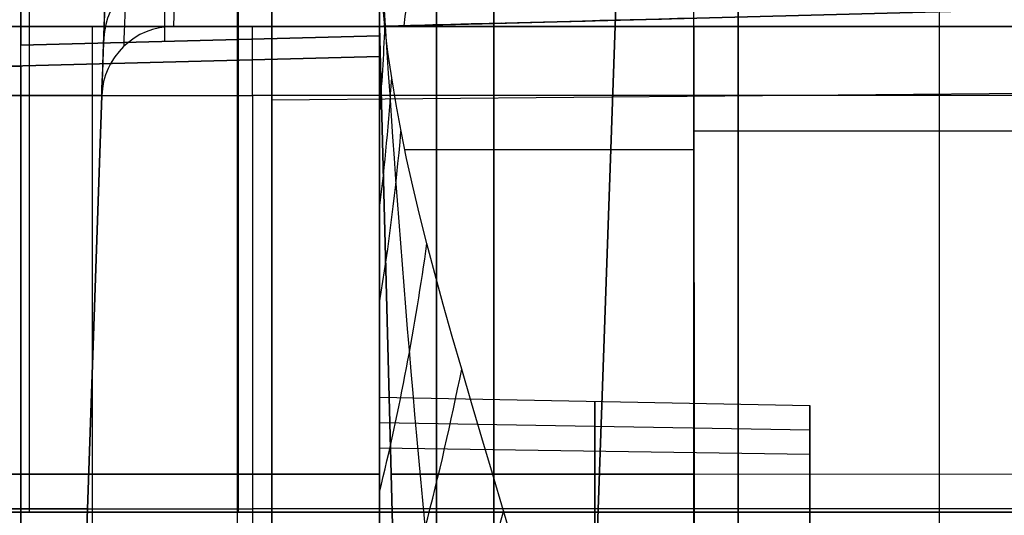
# Model space of a CAD drawing. Extents: x -15 to 7, y 1 to 148.
# Tile 143 of 194: x -6.35 to -3.6, y 136.96 to 138.35. Entities that reach past the tile are written whole.
import ezdxf

# ---------------------------------------------------------------- set-up
doc = ezdxf.new("R2010")
doc.units = 0
doc.layers.add('DEFAULT', color=7, linetype='CONTINUOUS')

msp = doc.modelspace()

# ---------------------------------------------------------------- linework, layer by layer
at = {"layer": 'DEFAULT', "color": 1}
for p, q in [((-6.3221, 146.4078, -8.2489), (-6.3221, 136.9726, -6.9409)), ((-5.7384, 136.9726, -7.1912), (-5.7384, 146.4231, -8.5014)), ((-4.7754, 135.8283, -32.1097), (-4.4169, 146.0936, -31.7512)), ((-4.7754, 135.8283, -30.6236), (-4.4169, 146.0936, -30.6236)), ((-6.1127, 138.3283, -30.1083), (-6.0043, 141.4325, -29.9457)), ((-4.5797, 141.4325, -29.9457), (-4.7754, 135.8283, -30.2394)), ((-10.2207, 138.3283, -93.1558), (-5.6993, 138.3283, -93.1558)), ((-6.1127, 138.3283, -33.4695), (-9.2207, 138.3283, -33.4695)), ((-7.5791, 138.3283, -30.1083), (-6.1127, 138.3283, -30.1083)), ((-6.1449, 135.8283, -30.2394), (-6.1449, 138.3283, -30.1083)), ((-6.1127, 138.3283, -33.4695), (-6.1127, 138.3283, -30.1083)), ((-5.9196, 138.3283, -43.2434), (-5.9196, 138.3283, -88.4362)), ((1.4577, 138.3283, -43.2434), (-5.9196, 138.3283, -43.2434)), ((-5.9196, 138.3283, -70.1996), (-4.747, 138.3283, -70.1996)), ((-5.345, 138.3283, -47.889), (-5.345, 138.3283, -47.0474)), ((-5.345, 138.3283, -51.889), (-5.345, 138.3283, -51.0474)), ((-5.345, 138.3283, -55.889), (-5.345, 138.3283, -55.0474)), ((-5.345, 138.3283, -59.889), (-5.345, 138.3283, -59.0474)), ((-5.345, 138.3283, -63.889), (-5.345, 138.3283, -63.0474)), ((-5.345, 138.3283, -67.889), (-5.345, 138.3283, -67.0474)), ((-5.345, 138.3283, -71.889), (-5.345, 138.3283, -71.0474)), ((-5.345, 138.3283, -75.889), (-5.345, 138.3283, -75.0474)), ((-5.345, 138.3283, -79.889), (-5.345, 138.3283, -79.0474)), ((-5.345, 138.3283, -83.889), (-5.345, 138.3283, -83.0474)), ((-5.345, 138.3283, -83.0474), (-5.2795, 135.8283, -83.0474)), ((-5.2795, 135.8283, -83.889), (-5.345, 138.3283, -83.889)), ((-5.345, 138.3283, -79.0474), (-5.2795, 135.8283, -79.0474)), ((-5.2795, 135.8283, -79.889), (-5.345, 138.3283, -79.889)), ((-5.345, 138.3283, -75.0474), (-5.2795, 135.8283, -75.0474)), ((-5.2795, 135.8283, -75.889), (-5.345, 138.3283, -75.889)), ((-5.345, 138.3283, -71.0474), (-5.2795, 135.8283, -71.0474)), ((-5.2795, 135.8283, -71.889), (-5.345, 138.3283, -71.889)), ((-5.345, 138.3283, -67.0474), (-5.2795, 135.8283, -67.0474)), ((-5.2795, 135.8283, -67.889), (-5.345, 138.3283, -67.889)), ((-5.345, 138.3283, -63.0474), (-5.2795, 135.8283, -63.0474)), ((-5.2795, 135.8283, -63.889), (-5.345, 138.3283, -63.889)), ((-5.345, 138.3283, -59.0474), (-5.2795, 135.8283, -59.0474)), ((-5.2795, 135.8283, -59.889), (-5.345, 138.3283, -59.889)), ((-5.345, 138.3283, -55.0474), (-5.2795, 135.8283, -55.0474)), ((-5.2795, 135.8283, -55.889), (-5.345, 138.3283, -55.889)), ((-5.345, 138.3283, -51.0474), (-5.2795, 135.8283, -51.0474)), ((-5.2795, 135.8283, -51.889), (-5.345, 138.3283, -51.889)), ((-5.345, 138.3283, -47.0474), (-5.2795, 135.8283, -47.0474)), ((-5.2795, 135.8283, -47.889), (-5.345, 138.3283, -47.889)), ((-5.2795, 135.8283, -83.4682), (-5.345, 138.3283, -83.4682)), ((-5.2795, 135.8283, -79.4682), (-5.345, 138.3283, -79.4682)), ((-5.2795, 135.8283, -75.4682), (-5.345, 138.3283, -75.4682)), ((-5.2795, 135.8283, -71.4682), (-5.345, 138.3283, -71.4682)), ((-5.2795, 135.8283, -67.4682), (-5.345, 138.3283, -67.4682)), ((-5.2795, 135.8283, -63.4682), (-5.345, 138.3283, -63.4682)), ((-5.2795, 135.8283, -59.4682), (-5.345, 138.3283, -59.4682)), ((-5.2795, 135.8283, -55.4682), (-5.345, 138.3283, -55.4682)), ((-5.2795, 135.8283, -51.4682), (-5.345, 138.3283, -51.4682)), ((-5.2795, 135.8283, -47.4682), (-5.345, 138.3283, -47.4682)), ((-0.25, 138.3283, -48.8992), (-4.4686, 138.3283, -48.7887)), ((-4.4686, 138.3283, -46.1477), (-0.25, 138.3283, -46.0372)), ((-0.25, 138.3283, -52.8992), (-4.4686, 138.3283, -52.7887)), ((-4.4686, 138.3283, -50.1477), (-0.25, 138.3283, -50.0372)), ((-0.25, 138.3283, -56.8992), (-4.4686, 138.3283, -56.7887)), ((-4.4686, 138.3283, -54.1477), (-0.25, 138.3283, -54.0372)), ((-0.25, 138.3283, -60.8992), (-4.4686, 138.3283, -60.7887)), ((-4.4686, 138.3283, -58.1477), (-0.25, 138.3283, -58.0372)), ((-0.25, 138.3283, -64.8992), (-4.4686, 138.3283, -64.7887)), ((-4.4686, 138.3283, -62.1477), (-0.25, 138.3283, -62.0372)), ((-0.25, 138.3283, -68.8992), (-4.4686, 138.3283, -68.7887)), ((-4.4686, 138.3283, -66.1477), (-0.25, 138.3283, -66.0372)), ((-0.25, 138.3283, -72.8992), (-4.4686, 138.3283, -72.7887)), ((-4.4686, 138.3283, -70.1477), (-0.25, 138.3283, -70.0372)), ((-0.25, 138.3283, -76.8992), (-4.4686, 138.3283, -76.7887)), ((-4.4686, 138.3283, -74.1477), (-0.25, 138.3283, -74.0372)), ((-4.4686, 138.3283, -78.1477), (-0.25, 138.3283, -78.0372)), ((-0.25, 138.3283, -80.8992), (-4.4686, 138.3283, -80.7887)), ((-4.4686, 138.3283, -82.1477), (-0.25, 138.3283, -82.0372)), ((-0.25, 138.3283, -84.8992), (-4.4686, 138.3283, -84.7887)), ((-4.4668, 135.8283, -82.2131), (-4.4686, 138.3283, -82.1477)), ((-4.4686, 138.3283, -84.7887), (-4.4668, 135.8283, -84.7233)), ((-4.4668, 135.8283, -78.2131), (-4.4686, 138.3283, -78.1477)), ((-4.4686, 138.3283, -80.7887), (-4.4668, 135.8283, -80.7233)), ((-4.4668, 135.8283, -74.2131), (-4.4686, 138.3283, -74.1477)), ((-4.4686, 138.3283, -76.7887), (-4.4668, 135.8283, -76.7233)), ((-4.4668, 135.8283, -70.2131), (-4.4686, 138.3283, -70.1477)), ((-4.4686, 138.3283, -72.7887), (-4.4668, 135.8283, -72.7233)), ((-4.4668, 135.8283, -66.2131), (-4.4686, 138.3283, -66.1477)), ((-4.4686, 138.3283, -68.7887), (-4.4668, 135.8283, -68.7233)), ((-4.4668, 135.8283, -62.2131), (-4.4686, 138.3283, -62.1477)), ((-4.4686, 138.3283, -64.7887), (-4.4668, 135.8283, -64.7233)), ((-4.4668, 135.8283, -58.2131), (-4.4686, 138.3283, -58.1477)), ((-4.4686, 138.3283, -60.7887), (-4.4668, 135.8283, -60.7233)), ((-4.4668, 135.8283, -54.2131), (-4.4686, 138.3283, -54.1477)), ((-4.4686, 138.3283, -56.7887), (-4.4668, 135.8283, -56.7233)), ((-4.4668, 135.8283, -50.2131), (-4.4686, 138.3283, -50.1477)), ((-4.4686, 138.3283, -52.7887), (-4.4668, 135.8283, -52.7233)), ((-4.4668, 135.8283, -46.2131), (-4.4686, 138.3283, -46.1477)), ((-4.4686, 138.3283, -48.7887), (-4.4668, 135.8283, -48.7233)), ((-3.75, 138.3283, -43.2434), (-3.75, 138.3283, -46.1289)), ((-3.75, 138.3283, -48.8075), (-3.75, 138.3283, -50.1289)), ((-3.75, 138.3283, -52.8075), (-3.75, 138.3283, -54.1289)), ((-3.75, 138.3283, -56.8075), (-3.75, 138.3283, -58.1289)), ((-3.75, 138.3283, -60.8075), (-3.75, 138.3283, -62.1289)), ((-3.75, 138.3283, -64.8075), (-3.75, 138.3283, -66.1289)), ((-3.75, 138.3283, -68.8075), (-3.75, 138.3283, -70.1289)), ((-3.75, 138.3283, -72.8075), (-3.75, 138.3283, -74.1289)), ((-3.75, 138.3283, -76.8075), (-3.75, 138.3283, -78.1289)), ((-3.75, 138.3283, -80.8075), (-3.75, 138.3283, -82.1289)), ((-3.75, 138.3283, -84.8075), (-3.75, 138.3283, -91.9977)), ((-10.2207, 138.1353, -93.3557), (-5.6993, 138.1353, -93.3557)), ((-9.2207, 138.1353, -33.6694), (-6.1194, 138.1353, -33.6694)), ((-6.1194, 138.1353, -88.4362), (-6.2, 135.8283, -88.4362)), ((-6.2, 135.8283, -33.75), (-6.1194, 138.1353, -33.6694)), ((-6.1194, 138.1353, -55.3813), (-6.2, 135.8283, -55.3813)), ((-6.1194, 138.1353, -43.2434), (-6.1194, 138.1353, -88.4362)), ((-5.6993, 138.1353, -93.3557), (-5.6993, 135.8283, -93.4362)), ((-5.3123, 137.0783, -83.889), (-5.3123, 137.0783, -83.0474)), ((-5.3123, 137.0783, -79.889), (-5.3123, 137.0783, -79.0474)), ((-5.3123, 137.0783, -75.889), (-5.3123, 137.0783, -75.0474)), ((-5.3123, 137.0783, -71.889), (-5.3123, 137.0783, -71.0474)), ((-5.3123, 137.0783, -67.889), (-5.3123, 137.0783, -67.0474)), ((-5.3123, 137.0783, -63.889), (-5.3123, 137.0783, -63.0474)), ((-5.3123, 137.0783, -59.889), (-5.3123, 137.0783, -59.0474)), ((-5.3123, 137.0783, -55.889), (-5.3123, 137.0783, -55.0474)), ((-5.3123, 137.0783, -51.889), (-5.3123, 137.0783, -51.0474)), ((-5.3123, 137.0783, -47.889), (-5.3123, 137.0783, -47.0474)), ((-4.4677, 137.0797, -82.1804), (-0.25, 137.0768, -82.07)), ((-4.4677, 137.0797, -84.756), (-0.25, 137.0768, -84.8664)), ((-4.4677, 137.0797, -78.1804), (-0.25, 137.0768, -78.07)), ((-4.4677, 137.0797, -80.756), (-0.25, 137.0768, -80.8664)), ((-4.4677, 137.0797, -74.1804), (-0.25, 137.0768, -74.07)), ((-4.4677, 137.0797, -76.756), (-0.25, 137.0768, -76.8664)), ((-4.4677, 137.0797, -70.1804), (-0.25, 137.0768, -70.07)), ((-4.4677, 137.0797, -72.756), (-0.25, 137.0768, -72.8664)), ((-4.4677, 137.0797, -66.1804), (-0.25, 137.0768, -66.07)), ((-4.4677, 137.0797, -68.756), (-0.25, 137.0768, -68.8664)), ((-4.4677, 137.0797, -62.1804), (-0.25, 137.0768, -62.07)), ((-4.4677, 137.0797, -64.756), (-0.25, 137.0768, -64.8664)), ((-4.4677, 137.0797, -58.1804), (-0.25, 137.0768, -58.07)), ((-4.4677, 137.0797, -60.756), (-0.25, 137.0768, -60.8664)), ((-4.4677, 137.0797, -54.1804), (-0.25, 137.0768, -54.07)), ((-4.4677, 137.0797, -56.756), (-0.25, 137.0768, -56.8664)), ((-4.4677, 137.0797, -50.1804), (-0.25, 137.0768, -50.07)), ((-4.4677, 137.0797, -52.756), (-0.25, 137.0768, -52.8664)), ((-4.4677, 137.0797, -46.1804), (-0.25, 137.0768, -46.07)), ((-4.4677, 137.0797, -48.756), (-0.25, 137.0768, -48.8664)), ((-10.1804, 136.9818, -93.396), (-5.6993, 136.9818, -93.396)), ((-9.1804, 136.9818, -33.7097), (-6.1597, 136.9818, -33.7097)), ((6.0997, 136.9726, -5.3813), (-6.5997, 136.9726, -5.3813)), ((-6.5736, 136.9726, -6.3747), (6.0736, 136.9726, -6.3747)), ((-5.7384, 136.9726, -7.1912), (-0.25, 136.9726, -7.3681))]:
    msp.add_line(p, q, dxfattribs=at)
at = {"layer": 'DEFAULT', "color": 254}
for p, q in [((-5.7407, 136.6752, -7.3793), (-5.7407, 146.423, -8.7307)), ((-4.4686, 135.116, -100.7887), (-4.4686, 140.8521, -100.7887)), ((-5.345, 138.3283, -99.0474), (-5.345, 140.0105, -99.0474)), ((-5.345, 140.0105, -95.889), (-5.345, 138.3283, -95.889)), ((-5.345, 138.3283, -95.0474), (-5.345, 140.0105, -95.0474)), ((-5.345, 140.0105, -83.889), (-5.345, 138.3283, -83.889)), ((-5.345, 138.3283, -83.0474), (-5.345, 140.0105, -83.0474)), ((-5.345, 140.0105, -79.889), (-5.345, 138.3283, -79.889)), ((-5.345, 138.3283, -79.0474), (-5.345, 140.0105, -79.0474)), ((-5.345, 140.0105, -75.889), (-5.345, 138.3283, -75.889)), ((-5.345, 138.3283, -75.0474), (-5.345, 140.0105, -75.0474)), ((-5.345, 140.0105, -71.889), (-5.345, 138.3283, -71.889)), ((-5.345, 138.3283, -71.0474), (-5.345, 140.0105, -71.0474)), ((-5.345, 140.0105, -67.889), (-5.345, 138.3283, -67.889)), ((-5.345, 138.3283, -67.0474), (-5.345, 140.0105, -67.0474)), ((-5.345, 140.0105, -63.889), (-5.345, 138.3283, -63.889)), ((-5.345, 138.3283, -63.0474), (-5.345, 140.0105, -63.0474)), ((-5.345, 140.0105, -59.889), (-5.345, 138.3283, -59.889)), ((-5.345, 138.3283, -59.0474), (-5.345, 140.0105, -59.0474)), ((-5.345, 140.0105, -55.889), (-5.345, 138.3283, -55.889)), ((-5.345, 138.3283, -55.0474), (-5.345, 140.0105, -55.0474)), ((-5.345, 140.0105, -51.889), (-5.345, 138.3283, -51.889)), ((-5.345, 138.3283, -51.0474), (-5.345, 140.0105, -51.0474)), ((-5.345, 140.0105, -47.889), (-5.345, 138.3283, -47.889)), ((-5.345, 138.3283, -47.0474), (-5.345, 140.0105, -47.0474)), ((-5.345, 138.3021, -55.5488), (-5.345, 140.0105, -55.5488)), ((-3.7842, 116.8059, -107.1217), (-3.7842, 139.6823, -102.2592)), ((-5.345, 138.6079, -99.889), (-5.345, 134.1306, -100.8407)), ((-5.345, 138.3283, -43.2434), (-1.5, 138.429, -43.2952)), ((-5.345, 138.3283, -93.6396), (-1.5, 138.429, -93.7403)), ((-1.5, 138.429, -73.4682), (-5.345, 138.3283, -73.4682)), ((-1.5, 138.429, -77.4682), (-5.345, 138.3283, -77.4682)), ((-1.5, 138.429, -81.4682), (-5.345, 138.3283, -81.4682)), ((-1.5, 138.429, -57.4682), (-5.345, 138.3283, -57.4682)), ((-1.5, 138.429, -61.4682), (-5.345, 138.3283, -61.4682)), ((-1.5, 138.429, -65.4682), (-5.345, 138.3283, -65.4682)), ((-1.5, 138.429, -69.4682), (-5.345, 138.3283, -69.4682)), ((-1.5, 138.429, -45.1454), (-5.345, 138.3283, -45.1454)), ((-1.5, 138.429, -49.4682), (-5.345, 138.3283, -49.4682)), ((-1.5, 138.429, -53.4682), (-5.345, 138.3283, -53.4682)), ((-1.5, 138.429, -97.4682), (-5.345, 138.3283, -97.4682)), ((-5.3299, 138.3279, -100.0532), (-5.3365, 138.3984, -100.0126)), ((-5.345, 135.5869, -8.3804), (-5.345, 138.3599, -8.7649)), ((-5.0058, 138.3372, -94.3435), (-5.345, 138.3283, -94.3435)), ((-5.345, 138.3283, -83.889), (-5.2775, 138.3301, -84.2311)), ((-5.2775, 138.3301, -84.2311), (-5.345, 138.3283, -84.2329)), ((-5.3284, 138.3287, -84.061), (-5.345, 138.3283, -84.061)), ((-5.345, 138.3283, -95.889), (-5.345, 138.3283, -99.0474)), ((-5.345, 138.3283, -93.6396), (-5.345, 138.3283, -95.0474)), ((-5.345, 138.2439, -93.6517), (-5.345, 138.3283, -93.6396)), ((-5.345, 138.3283, -84.2329), (-5.345, 138.3021, -84.2265)), ((-5.345, 138.3283, -83.889), (-5.345, 138.3283, -84.2329)), ((-5.345, 138.3283, -79.889), (-5.345, 138.3283, -83.0474)), ((-5.345, 138.3283, -75.889), (-5.345, 138.3283, -79.0474)), ((-5.345, 138.3283, -71.889), (-5.345, 138.3283, -75.0474)), ((-5.345, 138.3283, -67.889), (-5.345, 138.3283, -71.0474)), ((-5.345, 138.3283, -63.889), (-5.345, 138.3283, -67.0474)), ((-5.345, 138.3283, -59.889), (-5.345, 138.3283, -63.0474)), ((-5.345, 138.3283, -55.889), (-5.345, 138.3283, -59.0474)), ((-5.345, 138.3283, -51.889), (-5.345, 138.3283, -55.0474)), ((-5.345, 138.3283, -47.889), (-5.345, 138.3283, -51.0474)), ((-5.345, 138.3283, -43.2434), (-5.345, 138.3283, -47.0474)), ((-5.3215, 138.2567, -100.0935), (-5.3299, 138.3279, -100.0532)), ((-5.3112, 138.3292, -84.232), (-5.3112, 138.3292, -84.1333)), ((-6.345, 138.2759, -43.2434), (-5.345, 138.3021, -43.2434)), ((-5.345, 138.3021, -84.2265), (-6.345, 138.2759, -84.2527)), ((-5.345, 138.3021, -63.748), (-6.345, 138.2759, -63.748)), ((-5.845, 138.289, -84.2396), (-5.845, 138.289, -43.2434)), ((-5.345, 138.3021, -84.2265), (-5.345, 138.3021, -43.2434)), ((-6.345, 138.2177, -84.247), (-6.345, 138.2759, -84.2527)), ((-6.345, 138.2759, -84.2527), (-6.345, 138.2759, -43.2434)), ((-6.345, 134.6113, -50.5005), (-6.345, 138.2759, -50.5005)), ((-5.3112, 138.1843, -100.1335), (-5.3215, 138.2567, -100.0935)), ((-5.345, 138.2439, -24.5345), (-7.6398, 138.1838, -24.5946)), ((-7.6398, 138.1838, -93.5916), (-5.345, 138.2439, -93.6517)), ((-5.345, 135.9127, -93.6517), (-5.345, 138.2439, -93.6517)), ((-5.345, 138.2439, -24.5345), (-5.345, 135.9127, -24.5345)), ((-7.6398, 138.1838, -33.9053), (-6.345, 138.2177, -33.9392)), ((-6.345, 138.2177, -84.247), (-7.6398, 138.1838, -84.2809)), ((-6.345, 135.9389, -84.247), (-6.345, 138.2177, -84.247)), ((-6.345, 138.2177, -33.9392), (-6.345, 135.9389, -33.9392)), ((-5.299, 138.1106, -100.1731), (-5.3112, 138.1843, -100.1335)), ((-1.495, 138.1585, -12.3362), (-5.645, 138.1222, -12.3362)), ((-5.645, 136.7969, -12.3362), (-5.645, 138.1222, -12.3362)), ((-5.2851, 138.0357, -100.2119), (-5.299, 138.1106, -100.1731)), ((-5.2695, 137.9598, -100.2499), (-5.2851, 138.0357, -100.2119)), ((-1.5, 138.0358, -100.8665), (-4.4686, 138.0358, -100.7887)), ((-5.2523, 137.8825, -100.2869), (-5.2695, 137.9598, -100.2499)), ((-5.2335, 137.8035, -100.323), (-5.2523, 137.8825, -100.2869)), ((-5.2131, 137.7224, -100.3581), (-5.2335, 137.8035, -100.323)), ((-5.191, 137.6387, -100.3924), (-5.2131, 137.7224, -100.3581)), ((-5.1674, 137.5523, -100.4258), (-5.191, 137.6387, -100.3924)), ((-5.1423, 137.4632, -100.458), (-5.1674, 137.5523, -100.4258)), ((-5.116, 137.3716, -100.4888), (-5.1423, 137.4632, -100.458)), ((-5.0885, 137.2775, -100.5183), (-5.116, 137.3716, -100.4888)), ((-5.345, 137.1526, -17.5907), (-5.345, 137.2938, -16.6007)), ((-5.345, 137.2938, -16.6007), (-4.145, 137.2701, -16.6185)), ((-5.345, 137.2938, -16.6007), (-5.345, 135.3139, -16.3182)), ((-5.0599, 137.1805, -100.5463), (-5.0885, 137.2775, -100.5183)), ((-4.745, 137.1437, -17.5789), (-4.745, 137.282, -16.6096)), ((-4.745, 137.282, -16.6096), (-4.745, 135.3228, -16.3301)), ((-4.145, 137.2701, -16.6185), (-4.145, 137.1348, -17.567)), ((-4.145, 135.3317, -16.3419), (-4.145, 137.2701, -16.6185)), ((-5.345, 137.223, -17.097), (-4.145, 137.2023, -17.094)), ((-4.145, 135.2443, -16.9545), (-4.145, 137.2222, -16.9545)), ((-5.0302, 137.0802, -100.5728), (-5.0599, 137.1805, -100.5463)), ((-5.345, 135.1726, -17.3082), (-5.345, 137.1526, -17.5907)), ((-5.345, 137.1526, -17.5907), (-4.145, 137.1348, -17.567)), ((-4.745, 135.1845, -17.2993), (-4.745, 137.1437, -17.5789)), ((-4.145, 137.1348, -17.567), (-4.145, 135.1963, -17.2904)), ((-7.6398, 137.0783, -84.2809), (-6.345, 137.0783, -84.247)), ((-5.345, 137.0783, -93.6517), (-7.6398, 137.0783, -93.5916)), ((-7.6398, 137.0783, -24.5946), (-5.345, 137.0783, -24.5345)), ((-6.345, 137.0783, -33.9392), (-7.6398, 137.0783, -33.9053)), ((-4.9994, 136.9762, -100.598), (-5.0302, 137.0802, -100.5728)), ((-4.9675, 136.8681, -100.6218), (-4.9994, 136.9762, -100.598))]:
    msp.add_line(p, q, dxfattribs=at)
at = {"layer": 'DEFAULT', "color": 1, "extrusion": (0.999346, -0.036167, -2.62445e-08)}
msp.add_arc((143.5205, -43.2438, -10.9187), 5.4968, 125.4807, 179.996, dxfattribs=at)
at = {"layer": 'DEFAULT', "color": 254, "extrusion": (1, -1.29434e-15, 6.66523e-16)}
msp.add_arc((143.8262, -43.2433, -5.345), 5.4979, 125.506, 180.0013, dxfattribs=at)
at = {"layer": 'DEFAULT', "color": 254, "extrusion": (1, 7.24488e-16, -1.75574e-16)}
msp.add_arc((143.8262, -43.2433, -5.345), 5.5241, 125.506, 180.0013, dxfattribs=at)
at = {"layer": 'DEFAULT', "color": 254, "extrusion": (1, 7.21071e-16, -1.74746e-16)}
msp.add_arc((143.8262, -43.2433, -6.345), 5.5503, 125.506, 180.0012, dxfattribs=at)
at = {"layer": 'DEFAULT', "color": 1, "extrusion": (0.999375, -0.035338, 5.40729e-07)}
msp.add_arc((143.5271, -43.2437, -10.941), 5.5554, 125.4613, 179.9962, dxfattribs=at)
at = {"layer": 'DEFAULT', "color": 254, "extrusion": (1, 5.62113e-16, -4.86406e-16)}
msp.add_arc((143.8262, -43.2433, -5.945), 5.5398, 125.506, 180.0013, dxfattribs=at)
at = {"layer": 'DEFAULT', "color": 1, "extrusion": (0.999391, -0.034899, -2.1842e-15)}
msp.add_arc((143.5344, -43.2437, -10.9366), 5.6968, 125.4825, 179.9963, dxfattribs=at)
at = {"layer": 'DEFAULT', "color": 254, "extrusion": (1, 0, 1.55189e-16)}
msp.add_arc((139.6585, -12.3362, -5.645), 2.8616, 90, 270, dxfattribs=at)
at = {"layer": 'DEFAULT', "color": 254, "extrusion": (1, 0, 0)}
for centre, radius, start, end in [((139.6585, -12.3362, -5.645), 1.5362, 90, 270), ((139.6585, -12.3362, -5.345), 3.8, 109.9813, 270), ((139.6585, -12.3362, -5.1858), 3.7958, 109.7719, 270), ((139.6585, -12.3362, -4.345), 2.7325, 90, 270), ((139.6585, -12.3362, -4.345), 3.0919, 90, 270), ((138.2439, -24.8343, -5.345), 0.2998, 17.6596, 90.0084)]:
    msp.add_arc(centre, radius, start, end, dxfattribs=at)
at = {"layer": 'DEFAULT', "color": 254, "extrusion": (1, -4.03783e-17, 1.13642e-16)}
msp.add_arc((139.6585, -12.3362, -5.0267), 3.7917, 109.5606, 270, dxfattribs=at)
at = {"layer": 'DEFAULT', "color": 254, "extrusion": (0.944494, 0.159492, -0.287216)}
msp.add_arc((132.3327, -77.0834, 45.7483), 14.4609, 275.40271, 291.2037, dxfattribs=at)
at = {"layer": 'DEFAULT', "color": 254, "extrusion": (0.747883, 0.189457, 0.636221)}
msp.add_arc((135.2354, -83.635, -31.3289), 0.3313, 347.1306, 62.1364, dxfattribs=at)
at = {"layer": 'DEFAULT', "color": 254, "extrusion": (1, -2.14456e-14, 2.14456e-14)}
msp.add_arc((138.2177, -33.6394, -6.345), 0.2999, 269.9919, 0.0081, dxfattribs=at)
at = {"layer": 'DEFAULT', "color": 1, "extrusion": (0.008209, 0.235069, 0.971944)}
msp.add_arc((10.7366, -143.982, -8.2694), 0.2, 271.9439, 0, dxfattribs=at)
at = {"layer": 'DEFAULT', "color": 254, "extrusion": (-0.026177, 0.999657, 2.15699e-14)}
msp.add_arc((0.822, -95.0475, 138.4208), 0.9001, 0.0095, 88.5102, dxfattribs=at)
at = {"layer": 'DEFAULT', "color": 254, "extrusion": (-0.026177, 0.999657, 5.58147e-14)}
msp.add_arc((0.822, -71.8889, 138.4208), 0.9001, 271.4898, 359.9905, dxfattribs=at)
at = {"layer": 'DEFAULT', "color": 254, "extrusion": (-0.026177, 0.999657, -3.59589e-16)}
msp.add_arc((0.822, -75.0475, 138.4208), 0.9001, 0.0095, 88.5102, dxfattribs=at)
at = {"layer": 'DEFAULT', "color": 254, "extrusion": (-0.026177, 0.999657, -2.17835e-14)}
msp.add_arc((0.822, -75.8889, 138.4208), 0.9001, 271.4898, 359.9905, dxfattribs=at)
at = {"layer": 'DEFAULT', "color": 254, "extrusion": (-0.026177, 0.999657, 4.48378e-14)}
msp.add_arc((0.822, -79.0475, 138.4208), 0.9001, 0.0095, 88.5102, dxfattribs=at)
at = {"layer": 'DEFAULT', "color": 254, "extrusion": (-0.026177, 0.999657, 3.24279e-14)}
msp.add_arc((0.822, -79.8889, 138.4208), 0.9001, 271.4898, 359.9905, dxfattribs=at)
at = {"layer": 'DEFAULT', "color": 254, "extrusion": (-0.026177, 0.999657, -3.27821e-14)}
msp.add_arc((0.822, -83.0475, 138.4208), 0.9001, 0.0095, 88.5102, dxfattribs=at)
at = {"layer": 'DEFAULT', "color": 254, "extrusion": (-0.026177, 0.999657, -2.22567e-14)}
msp.add_arc((0.822, -55.8889, 138.4208), 0.9001, 271.4898, 359.9905, dxfattribs=at)
at = {"layer": 'DEFAULT', "color": 254, "extrusion": (-0.026177, 0.999657, -3.25793e-14)}
msp.add_arc((0.822, -59.0475, 138.4208), 0.9001, 0.0095, 88.5102, dxfattribs=at)
at = {"layer": 'DEFAULT', "color": 254, "extrusion": (-0.026177, 0.999657, -4.48108e-14)}
msp.add_arc((0.822, -59.8889, 138.4208), 0.9001, 271.4898, 359.9905, dxfattribs=at)
at = {"layer": 'DEFAULT', "color": 254, "extrusion": (-0.026177, 0.999657, 2.20052e-14)}
msp.add_arc((0.822, -63.0475, 138.4208), 0.9001, 0.0095, 88.5102, dxfattribs=at)
at = {"layer": 'DEFAULT', "color": 254, "extrusion": (-0.026177, 0.999657, 5.56147e-14)}
msp.add_arc((0.822, -63.8889, 138.4208), 0.9001, 271.4898, 359.9905, dxfattribs=at)
at = {"layer": 'DEFAULT', "color": 254, "extrusion": (-0.026177, 0.999657, 2.20296e-14)}
msp.add_arc((0.822, -67.0475, 138.4208), 0.9001, 0.0095, 88.5102, dxfattribs=at)
at = {"layer": 'DEFAULT', "color": 254, "extrusion": (-0.026177, 0.999657, 5.56066e-14)}
msp.add_arc((0.822, -67.8889, 138.4208), 0.9001, 271.4898, 359.9905, dxfattribs=at)
at = {"layer": 'DEFAULT', "color": 254, "extrusion": (-0.026177, 0.999657, 2.24513e-14)}
msp.add_arc((0.822, -71.0475, 138.4208), 0.9001, 0.0095, 88.5102, dxfattribs=at)
at = {"layer": 'DEFAULT', "color": 254, "extrusion": (-0.026177, 0.999657, -5.54146e-14)}
msp.add_arc((0.822, -47.0475, 138.4208), 0.9001, 0.0095, 88.5102, dxfattribs=at)
at = {"layer": 'DEFAULT', "color": 254, "extrusion": (-0.026177, 0.999657, -2.22026e-14)}
msp.add_arc((0.822, -47.8889, 138.4208), 0.9001, 271.4898, 359.9905, dxfattribs=at)
at = {"layer": 'DEFAULT', "color": 254, "extrusion": (-0.026177, 0.999657, 2.23973e-14)}
msp.add_arc((0.822, -51.0475, 138.4208), 0.9001, 0.0095, 88.5102, dxfattribs=at)
at = {"layer": 'DEFAULT', "color": 254, "extrusion": (-0.026177, 0.999657, -4.47972e-14)}
msp.add_arc((0.822, -51.8889, 138.4208), 0.9001, 271.4898, 359.9905, dxfattribs=at)
at = {"layer": 'DEFAULT', "color": 254, "extrusion": (-0.026177, 0.999657, 7.71305e-14)}
msp.add_arc((0.822, -55.0475, 138.4208), 0.9001, 0.0095, 88.5102, dxfattribs=at)
at = {"layer": 'DEFAULT', "color": 254, "extrusion": (-0.026177, 0.999657, 3.2774e-14)}
msp.add_arc((0.822, -95.8889, 138.4208), 0.9001, 271.4898, 359.9905, dxfattribs=at)
at = {"layer": 'DEFAULT', "color": 254, "extrusion": (-0.026177, 0.999657, 4.45728e-14)}
msp.add_arc((0.822, -99.0475, 138.4208), 0.9001, 0.0095, 88.5102, dxfattribs=at)
at = {"layer": 'DEFAULT', "color": 1, "extrusion": (0, 1, -2.21968e-14)}
msp.add_arc((7.2, -88.4362, 138.3283), 1.2804, 180, 270, dxfattribs=at)
at = {"layer": 'DEFAULT', "color": 1, "extrusion": (0.999391, -0.034899, 3.83063e-14)}
msp.add_arc((137.8306, -33.4695, -10.9366), 0.2001, 271.9817, 359.9834, dxfattribs=at)
at = {"layer": 'DEFAULT', "color": 1}
for centre in [(-5.9196, 138.1283, -88.4362), (-5.9196, 138.1283, -43.2434), (-5.9196, 138.1283, -65.8398)]:
    msp.add_arc(centre, 0.2, 90, 178, dxfattribs=at)
at = {"layer": 'DEFAULT', "color": 1, "extrusion": (1, 9.03116e-15, -4.2777e-15)}
msp.add_arc((138.1283, -93.1558, -5.6993), 0.2, 272, 0, dxfattribs=at)
at = {"layer": 'DEFAULT', "color": 1, "extrusion": (0, 1, 0)}
for centre, radius, start, end in [((5.6993, -90.9362, 138.3283), 2.2196, 181.1636, 270), ((5.6993, -90.9362, 138.3283), 2.2196, 181.1636, 270), ((4.445, -83.889, 138.3283), 0.9, 271.5, 360), ((4.445, -79.889, 138.3283), 0.9, 271.5, 360), ((4.445, -75.0474, 138.3283), 0.9, 0, 88.5), ((4.445, -71.0474, 138.3283), 0.9, 0, 88.5), ((4.445, -67.889, 138.3283), 0.9, 271.5, 360), ((4.445, -63.0474, 138.3283), 0.9, 0, 88.5), ((4.445, -59.0474, 138.3283), 0.9, 0, 88.5), ((4.445, -59.889, 138.3283), 0.9, 271.5, 360), ((4.445, -55.889, 138.3283), 0.9, 271.5, 360), ((4.445, -51.0474, 138.3283), 0.9, 0, 88.5), ((7.2, -88.4362, 138.1353), 1.0806, 180, 270), ((5.6993, -90.9362, 138.1353), 2.4194, 181.1636, 270), ((4.445, -83.0474, 137.0783), 0.8673, 0, 88.5), ((4.445, -83.889, 137.0783), 0.8673, 271.5, 0), ((4.445, -79.0474, 137.0783), 0.8673, 0, 88.5), ((4.445, -79.889, 137.0783), 0.8673, 271.5, 0), ((4.445, -75.0474, 137.0783), 0.8673, 0, 88.5), ((4.445, -75.889, 137.0783), 0.8673, 271.5, 0), ((4.445, -71.0474, 137.0783), 0.8673, 0, 88.5), ((4.445, -71.889, 137.0783), 0.8673, 271.5, 0), ((4.445, -67.0474, 137.0783), 0.8673, 0, 88.5), ((4.445, -67.889, 137.0783), 0.8673, 271.5, 0), ((4.445, -63.0474, 137.0783), 0.8673, 0, 88.5), ((4.445, -63.889, 137.0783), 0.8673, 271.5, 0), ((4.445, -59.0474, 137.0783), 0.8673, 0, 88.5), ((4.445, -59.889, 137.0783), 0.8673, 271.5, 0), ((4.445, -55.0474, 137.0783), 0.8673, 0, 88.5), ((4.445, -55.889, 137.0783), 0.8673, 271.5, 0), ((4.445, -51.0474, 137.0783), 0.8673, 0, 88.5), ((4.445, -51.889, 137.0783), 0.8673, 271.5, 0), ((4.445, -47.0474, 137.0783), 0.8673, 0, 88.5), ((4.445, -47.889, 137.0783), 0.8673, 271.5, 0), ((7.2, -88.4362, 136.9818), 1.0403, 180, 270), ((5.6993, -90.9362, 136.9818), 2.4597, 181.1636, 270)]:
    msp.add_arc(centre, radius, start, end, dxfattribs=at)
at = {"layer": 'DEFAULT', "color": 1, "extrusion": (3.24286e-14, 1, -3.00024e-30)}
msp.add_arc((4.445, -83.0474, 138.3283), 0.9, 0, 88.5, dxfattribs=at)
at = {"layer": 'DEFAULT', "color": 1, "extrusion": (3.24286e-14, 1, -5.11917e-28)}
msp.add_arc((4.445, -79.0474, 138.3283), 0.9, 0, 88.5, dxfattribs=at)
at = {"layer": 'DEFAULT', "color": 1, "extrusion": (-6.71839e-33, 1, -6.54477e-33)}
for centre in [(4.445, -75.889, 138.3283), (4.445, -71.889, 138.3283)]:
    msp.add_arc(centre, 0.9, 271.5, 360, dxfattribs=at)
at = {"layer": 'DEFAULT', "color": 1, "extrusion": (3.24286e-14, 1, -3.12525e-30)}
msp.add_arc((4.445, -67.0474, 138.3283), 0.9, 0, 88.5, dxfattribs=at)
at = {"layer": 'DEFAULT', "color": 1, "extrusion": (-5.0388e-32, 1, -4.90858e-32)}
msp.add_arc((4.445, -63.889, 138.3283), 0.9, 271.5, 360, dxfattribs=at)
at = {"layer": 'DEFAULT', "color": 1, "extrusion": (3.24286e-14, 1, -2.5002e-31)}
msp.add_arc((4.445, -55.0474, 138.3283), 0.9, 0, 88.5, dxfattribs=at)
at = {"layer": 'DEFAULT', "color": 1, "extrusion": (1.25677e-42, 1, 1.22429e-42)}
msp.add_arc((4.445, -51.889, 138.3283), 0.9, 271.5, 360, dxfattribs=at)
at = {"layer": 'DEFAULT', "color": 1, "extrusion": (3.24286e-14, 1, -2.62521e-30)}
msp.add_arc((4.445, -47.0474, 138.3283), 0.9, 0, 88.5, dxfattribs=at)
at = {"layer": 'DEFAULT', "color": 1, "extrusion": (6.38247e-32, 1, 6.21753e-32)}
msp.add_arc((4.445, -47.889, 138.3283), 0.9, 271.5, 360, dxfattribs=at)
at = {"layer": 'DEFAULT', "color": 254, "extrusion": (-0.178017, 0.218901, 0.959371)}
msp.add_arc((-78.5639, -138.2953, -64.7592), 6, 137.32524, 139.71298, dxfattribs=at)
at = {"layer": 'DEFAULT', "color": 254, "extrusion": (-0.264713, 0.224511, 0.937828)}
msp.add_arc((-98.215, -127.0741, -61.4782), 6, 124.94041, 128.49871, dxfattribs=at)
at = {"layer": 'DEFAULT', "color": 254, "extrusion": (-0.34896, 0.232423, 0.907858)}
msp.add_arc((-108.8512, -120.6128, -57.0512), 6, 116.45476, 121.16029, dxfattribs=at)
at = {"layer": 'DEFAULT', "color": 254, "extrusion": (0, 1, 1.84741e-13)}
msp.add_arc((4.445, -99.889, 137.9836), 0.9, 271.5, 337.1885, dxfattribs=at)
at = {"layer": 'DEFAULT', "color": 254, "extrusion": (-0.504002, 0.254936, 0.825221)}
msp.add_arc((-118.2308, -117.3574, -45.0799), 6, 105.79502, 112.65645, dxfattribs=at)
at = {"layer": 'DEFAULT', "color": 254, "extrusion": (-0.638418, 0.286988, 0.714185)}
msp.add_arc((-121.3625, -119.6086, -29.0774), 6, 98.97437, 107.79911, dxfattribs=at)
at = {"layer": 'DEFAULT', "color": 1, "extrusion": (4.89094e-08, 1, 4.8694e-08)}
msp.add_arc((5.7155, -6.3323, 136.9726), 0.8592, 271.5253, 358.7276, dxfattribs=at)
at = {"layer": 'DEFAULT', "color": 1, "extrusion": (-1.10539e-13, 1, -1.43895e-13)}
msp.add_arc((5.7155, -6.3323, 136.9726), 0.8592, 271.5274, 358.7254, dxfattribs=at)
at = {"layer": 'DEFAULT', "color": 254, "extrusion": (0.744048, -0.32842, -0.581836)}
msp.add_arc((121.8006, -122.4721, 9.8261), 6, 75.59658, 86.11815, dxfattribs=at)

doc.saveas('drawing.dxf')
